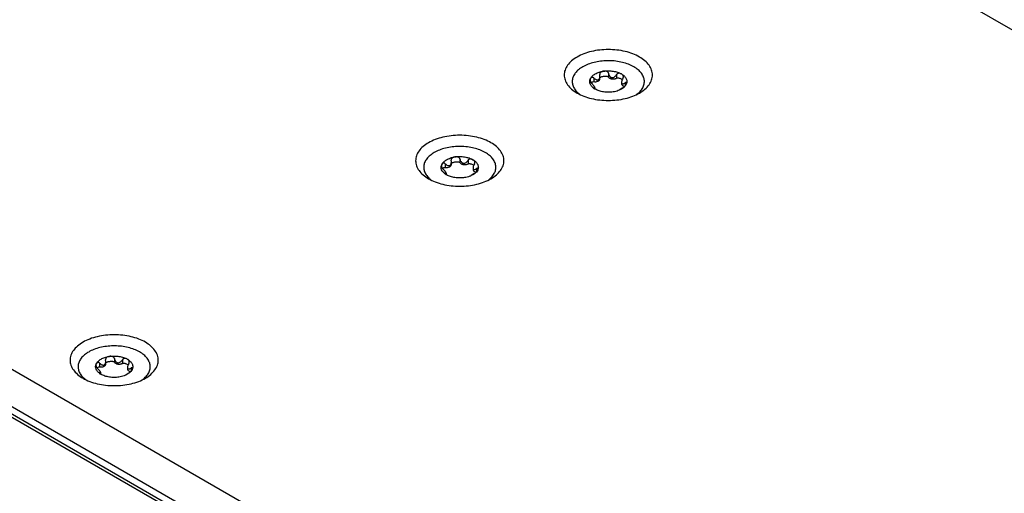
# Model space of a CAD drawing. Header units: inches. Extents: x 0 to 34, y 0 to 22.
# Tile 59 of 71: x 26.203 to 27.925, y 13.027 to 13.856. Entities that reach past the tile are written whole.
import ezdxf

# ---------------------------------------------------------------- set-up
doc = ezdxf.new("R2010")
doc.units = ezdxf.units.IN
doc.header["$LTSCALE"] = 1.87
doc.header["$MEASUREMENT"] = 0
doc.layers.get('0').update_dxf_attribs({"linetype": 'CONTINUOUS'})

msp = doc.modelspace()

# ---------------------------------------------------------------- linework, layer by layer
at = {"color": 7, "linetype": 'CONTINUOUS'}
for p, q in [((27.7116, 12.3651), (19.9719, 16.8339)), ((27.6547, 12.3323), (19.9151, 16.8011)), ((27.4295, 12.4496), (20.1403, 16.6583)), ((27.4246, 12.4468), (20.1354, 16.6555)), ((27.2326, 13.7627), (27.2326, 13.7563)), ((27.2002, 13.7507), (27.2009, 13.7529)), ((27.2069, 13.7543), (27.2069, 13.7479)), ((27.2173, 13.761), (27.2174, 13.7603)), ((27.2176, 13.7575), (27.2174, 13.7603)), ((27.2176, 13.7527), (27.2176, 13.7575)), ((27.2469, 13.7604), (27.2469, 13.754)), ((27.2556, 13.7467), (27.2556, 13.7442)), ((27.2618, 13.7458), (27.2618, 13.7405)), ((27.2067, 13.7372), (27.206, 13.7374)), ((27.2067, 13.7372), (27.2067, 13.7366)), ((27.2091, 13.735), (27.2091, 13.7368)), ((27.2551, 13.7351), (27.2525, 13.7334)), ((27.2553, 13.7348), (27.2526, 13.7334)), ((27.2578, 13.737), (27.2551, 13.7351)), ((27.258, 13.7366), (27.2553, 13.7348)), ((26.9575, 13.611), (26.9575, 13.6103)), ((26.9578, 13.6075), (26.9575, 13.6103)), ((26.9578, 13.6027), (26.9578, 13.6075)), ((26.9727, 13.6126), (26.9727, 13.6062)), ((26.987, 13.6104), (26.987, 13.604)), ((26.9403, 13.6007), (26.9411, 13.6029)), ((26.9471, 13.6042), (26.9471, 13.5978)), ((26.9957, 13.5967), (26.9957, 13.5942)), ((27.002, 13.5957), (27.002, 13.5904)), ((26.9468, 13.5872), (26.9461, 13.5874)), ((26.9468, 13.5872), (26.9468, 13.5866)), ((26.9493, 13.5849), (26.9493, 13.5868)), ((26.9952, 13.5851), (26.9927, 13.5834)), ((26.9955, 13.5848), (26.9927, 13.5834)), ((26.9979, 13.587), (26.9952, 13.5851)), ((26.9982, 13.5866), (26.9955, 13.5848)), ((26.3682, 13.2635), (26.3682, 13.2572)), ((26.3357, 13.2516), (26.3365, 13.2538)), ((26.3425, 13.2552), (26.3425, 13.2488)), ((26.3529, 13.2619), (26.353, 13.2612)), ((26.3532, 13.2584), (26.353, 13.2612)), ((26.3532, 13.2536), (26.3532, 13.2584)), ((26.3825, 13.2613), (26.3825, 13.2549)), ((26.3912, 13.2476), (26.3912, 13.2451)), ((26.3974, 13.2467), (26.3974, 13.2414)), ((26.3422, 13.2381), (26.3415, 13.2383)), ((26.3422, 13.2381), (26.3422, 13.2375)), ((26.3447, 13.2359), (26.3447, 13.2377)), ((26.3906, 13.236), (26.3881, 13.2343)), ((26.3909, 13.2357), (26.3881, 13.2343)), ((26.3933, 13.2379), (26.3906, 13.236)), ((26.3936, 13.2375), (26.3909, 13.2357))]:
    msp.add_line(p, q, dxfattribs=at)
at = {"color": 3, "linetype": 'CONTINUOUS'}
msp.add_line((27.6714, 13.9931), (28.3859, 13.5805), dxfattribs=at)
at = {"color": 7, "linetype": 'CONTINUOUS'}
for centre, radius, start, end in [((27.2112, 13.748), 0.0114, 166.1516, 168.9482), ((26.9513, 13.598), 0.0114, 166.1516, 168.9482), ((26.3468, 13.2489), 0.0114, 166.1516, 168.9482), ((26.348, 13.2669), 0.0503, 233.927, 234.765), ((26.3877, 13.2671), 0.0504, 305.1798, 305.9276)]:
    msp.add_arc(centre, radius, start, end, dxfattribs=at)
for points, knots in [([(27.2869, 13.728), (27.2903, 13.7299), (27.2964, 13.7342), (27.3038, 13.7419), (27.3077, 13.7492), (27.3092, 13.7551), (27.3096, 13.7595), (27.3092, 13.7639), (27.3077, 13.7698), (27.3038, 13.7771), (27.2964, 13.7848), (27.2867, 13.7915), (27.275, 13.797), (27.2617, 13.801), (27.2473, 13.8035), (27.2323, 13.8043), (27.2174, 13.8035), (27.203, 13.801), (27.1897, 13.797), (27.1815, 13.7932), (27.1778, 13.791)], [0, 0, 0, 0, 0.06036, 0.114358, 0.162927, 0.185899, 0.208445, 0.230991, 0.253963, 0.302532, 0.35653, 0.41689, 0.483455, 0.555278, 0.630877, 0.708445, 0.786013, 0.861612, 0.933435, 1, 1, 1, 1]), ([(27.1778, 13.791), (27.1744, 13.789), (27.1682, 13.7848), (27.1609, 13.7771), (27.1569, 13.7698), (27.1554, 13.7639), (27.155, 13.7595), (27.1554, 13.7551), (27.157, 13.7492), (27.1609, 13.7419), (27.1682, 13.7342), (27.1744, 13.7299), (27.1778, 13.728)], [0, 0, 0, 0, 0.144785, 0.274307, 0.390807, 0.445907, 0.499989, 0.554071, 0.609173, 0.725678, 0.855208, 1, 1, 1, 1]), ([(27.2812, 13.725), (27.2836, 13.7266), (27.2879, 13.7303), (27.2927, 13.7367), (27.2954, 13.7437), (27.2957, 13.7509), (27.2935, 13.7579), (27.2891, 13.7645), (27.2827, 13.7704), (27.2746, 13.7755), (27.2649, 13.7795), (27.2542, 13.7825), (27.2427, 13.7843), (27.2308, 13.7847), (27.2189, 13.7839), (27.2076, 13.7818), (27.1971, 13.7786), (27.1906, 13.7756), (27.1877, 13.7738)], [0, 0, 0, 0, 0.057211, 0.108534, 0.155393, 0.200344, 0.246537, 0.296725, 0.352591, 0.414673, 0.482594, 0.555329, 0.63141, 0.709102, 0.78655, 0.861918, 0.933523, 1, 1, 1, 1]), ([(27.1877, 13.7738), (27.1851, 13.7723), (27.1803, 13.7691), (27.1745, 13.7633), (27.1706, 13.7568), (27.1689, 13.75), (27.1694, 13.743), (27.1722, 13.7363), (27.1769, 13.7301), (27.1811, 13.7266), (27.1834, 13.725)], [0, 0, 0, 0, 0.147269, 0.279989, 0.399908, 0.511323, 0.620763, 0.735351, 0.860727, 1, 1, 1, 1]), ([(27.2093, 13.7613), (27.2115, 13.7626), (27.2162, 13.7646), (27.2213, 13.7658), (27.2239, 13.7662)], [0, 0, 0, 0, 0.477388, 1, 1, 1, 1]), ([(27.2239, 13.7662), (27.2232, 13.7661), (27.2217, 13.7657), (27.2199, 13.7649), (27.2187, 13.764), (27.2179, 13.7632), (27.2174, 13.7622), (27.2173, 13.7614), (27.2173, 13.761)], [0, 0, 0, 0, 0.255133, 0.504723, 0.627908, 0.750456, 0.873864, 1, 1, 1, 1]), ([(27.2239, 13.7662), (27.2267, 13.7666), (27.2323, 13.767), (27.2406, 13.7664), (27.2484, 13.7646), (27.2532, 13.7626), (27.2553, 13.7613)], [0, 0, 0, 0, 0.261231, 0.522456, 0.772024, 1, 1, 1, 1]), ([(27.2326, 13.7627), (27.2325, 13.7631), (27.2322, 13.7639), (27.2313, 13.7649), (27.2302, 13.7656), (27.2286, 13.7662), (27.2265, 13.7664), (27.2248, 13.7663), (27.2239, 13.7662)], [0, 0, 0, 0, 0.124252, 0.249241, 0.374987, 0.501039, 0.751829, 1, 1, 1, 1]), ([(27.2326, 13.7627), (27.2327, 13.7618), (27.2332, 13.7601), (27.2344, 13.7578), (27.2359, 13.7562), (27.2374, 13.7553), (27.239, 13.7548), (27.2413, 13.7551), (27.2435, 13.7564), (27.2454, 13.7582), (27.2464, 13.7597), (27.2469, 13.7604)], [0, 0, 0, 0, 0.125061, 0.249967, 0.374367, 0.436533, 0.498555, 0.621959, 0.74694, 0.873188, 1, 1, 1, 1]), ([(27.2553, 13.7613), (27.2547, 13.7617), (27.2533, 13.7623), (27.2515, 13.7626), (27.2499, 13.7625), (27.2487, 13.7622), (27.2476, 13.7615), (27.2471, 13.7608), (27.2469, 13.7604)], [0, 0, 0, 0, 0.229664, 0.470778, 0.597067, 0.727725, 0.862623, 1, 1, 1, 1]), ([(27.2093, 13.7348), (27.2077, 13.7357), (27.2048, 13.7378), (27.2015, 13.7416), (27.2, 13.7452), (27.1998, 13.7481), (27.1999, 13.7495), (27.2, 13.7502)], [0, 0, 0, 0, 0.292404, 0.549713, 0.779641, 0.889817, 1, 1, 1, 1]), ([(27.2009, 13.7529), (27.2009, 13.7527), (27.2006, 13.752), (27.2004, 13.7512), (27.2004, 13.7506)], [0, 0, 0, 0, 0.240951, 1, 1, 1, 1]), ([(27.2004, 13.7506), (27.2004, 13.7498), (27.2009, 13.7478), (27.2021, 13.7462), (27.2028, 13.7455)], [0, 0, 0, 0, 0.444907, 1, 1, 1, 1]), ([(27.2009, 13.7529), (27.2017, 13.7546), (27.2042, 13.7579), (27.2075, 13.7603), (27.2093, 13.7613)], [0, 0, 0, 0, 0.462863, 1, 1, 1, 1]), ([(27.2069, 13.7543), (27.2066, 13.7545), (27.206, 13.755), (27.205, 13.7554), (27.204, 13.7554), (27.2029, 13.7551), (27.2017, 13.7543), (27.2012, 13.7534), (27.2009, 13.7529)], [0, 0, 0, 0, 0.165468, 0.313412, 0.444096, 0.563129, 0.783865, 1, 1, 1, 1]), ([(27.2023, 13.746), (27.2029, 13.7466), (27.2042, 13.7476), (27.206, 13.748), (27.2069, 13.7479)], [0, 0, 0, 0, 0.450616, 1, 1, 1, 1]), ([(27.2091, 13.7368), (27.2091, 13.737), (27.2089, 13.7375), (27.2085, 13.7384), (27.2078, 13.7395), (27.207, 13.7407), (27.206, 13.742), (27.2047, 13.7436), (27.2036, 13.7447), (27.2028, 13.7455)], [0, 0, 0, 0, 0.057012, 0.149742, 0.271653, 0.410548, 0.5571, 0.705939, 1, 1, 1, 1]), ([(27.2069, 13.7543), (27.2075, 13.7537), (27.2087, 13.7526), (27.2105, 13.7516), (27.2119, 13.7511), (27.213, 13.7509), (27.2141, 13.7509), (27.2148, 13.7512), (27.2151, 13.7514)], [0, 0, 0, 0, 0.270423, 0.527957, 0.650827, 0.769595, 0.885152, 1, 1, 1, 1]), ([(27.2069, 13.7479), (27.2082, 13.7477), (27.2107, 13.7476), (27.2137, 13.7484), (27.2157, 13.7495), (27.2168, 13.7504), (27.2175, 13.7515), (27.2176, 13.7523), (27.2176, 13.7527)], [0, 0, 0, 0, 0.299692, 0.580883, 0.704748, 0.814643, 0.911534, 1, 1, 1, 1]), ([(27.2151, 13.7514), (27.2156, 13.7516), (27.2164, 13.7524), (27.2171, 13.7539), (27.2176, 13.7557), (27.2176, 13.7569), (27.2176, 13.7575)], [0, 0, 0, 0, 0.230953, 0.476952, 0.734871, 1, 1, 1, 1]), ([(27.2176, 13.755), (27.2178, 13.7552), (27.2182, 13.7555), (27.2193, 13.7561), (27.2208, 13.7567), (27.2228, 13.7572), (27.2248, 13.7575), (27.227, 13.7577), (27.2291, 13.7576), (27.2308, 13.7573), (27.232, 13.7569), (27.2325, 13.7565), (27.2326, 13.7563)], [0, 0, 0, 0, 0.050181, 0.105945, 0.227112, 0.355925, 0.489248, 0.625169, 0.761617, 0.893487, 0.952466, 1, 1, 1, 1]), ([(27.2326, 13.7563), (27.233, 13.7553), (27.2344, 13.7541), (27.2366, 13.7532), (27.2394, 13.7526), (27.2423, 13.7526), (27.2451, 13.7532), (27.2463, 13.7537), (27.2469, 13.754)], [0, 0, 0, 0, 0.200285, 0.324188, 0.459287, 0.741052, 0.876435, 1, 1, 1, 1]), ([(27.2469, 13.754), (27.2473, 13.7543), (27.2482, 13.7545), (27.2496, 13.7544), (27.2511, 13.7542), (27.2528, 13.7537), (27.2547, 13.7529), (27.2561, 13.752), (27.2568, 13.7515)], [0, 0, 0, 0, 0.128492, 0.267704, 0.403469, 0.533795, 0.778037, 1, 1, 1, 1]), ([(27.2553, 13.7613), (27.2572, 13.7603), (27.2605, 13.7579), (27.2635, 13.7539), (27.2646, 13.7506), (27.2649, 13.7481), (27.2646, 13.7456), (27.2641, 13.744), (27.2637, 13.7432)], [0, 0, 0, 0, 0.293058, 0.545587, 0.661032, 0.772791, 0.88456, 1, 1, 1, 1]), ([(27.2587, 13.7564), (27.2587, 13.757), (27.2585, 13.758), (27.2577, 13.7594), (27.2566, 13.7605), (27.2558, 13.7611), (27.2553, 13.7613)], [0, 0, 0, 0, 0.260933, 0.50693, 0.75116, 1, 1, 1, 1]), ([(27.258, 13.754), (27.2573, 13.7529), (27.2564, 13.751), (27.2557, 13.7485), (27.2556, 13.7473), (27.2556, 13.7467)], [0, 0, 0, 0, 0.521123, 0.77059, 1, 1, 1, 1]), ([(27.2556, 13.7467), (27.2556, 13.7463), (27.2556, 13.7456), (27.256, 13.7446), (27.2568, 13.7441), (27.2577, 13.744), (27.2587, 13.7442), (27.2597, 13.7445), (27.2608, 13.7451), (27.2615, 13.7455), (27.2618, 13.7458)], [0, 0, 0, 0, 0.142843, 0.258675, 0.357678, 0.459441, 0.57437, 0.703662, 0.846183, 1, 1, 1, 1]), ([(27.258, 13.754), (27.2582, 13.7544), (27.2586, 13.7552), (27.2587, 13.756), (27.2587, 13.7564)], [0, 0, 0, 0, 0.51506, 1, 1, 1, 1]), ([(27.2642, 13.7451), (27.2642, 13.7453), (27.2642, 13.7457), (27.2639, 13.746), (27.2636, 13.7463), (27.263, 13.7463), (27.2624, 13.7461), (27.262, 13.7459), (27.2618, 13.7458)], [0, 0, 0, 0, 0.209438, 0.304235, 0.399221, 0.63592, 0.801604, 1, 1, 1, 1]), ([(27.206, 13.7374), (27.206, 13.7374), (27.206, 13.7373), (27.2061, 13.7372), (27.2063, 13.7369), (27.2066, 13.7366), (27.207, 13.7363), (27.2075, 13.7359), (27.2083, 13.7354), (27.2089, 13.735), (27.2093, 13.7348)], [0, 0, 0, 0, 0.017902, 0.044777, 0.123689, 0.229366, 0.355395, 0.498057, 0.654557, 1, 1, 1, 1]), ([(27.2067, 13.7372), (27.207, 13.7371), (27.2074, 13.7368), (27.208, 13.7366), (27.2083, 13.7365), (27.2086, 13.7364), (27.2089, 13.7364), (27.2091, 13.7366), (27.2091, 13.7367), (27.2091, 13.7368)], [0, 0, 0, 0, 0.379129, 0.535815, 0.667278, 0.771669, 0.85082, 0.917383, 1, 1, 1, 1]), ([(27.2407, 13.7299), (27.238, 13.7295), (27.2323, 13.7291), (27.224, 13.7297), (27.2162, 13.7315), (27.2115, 13.7336), (27.2093, 13.7348)], [0, 0, 0, 0, 0.261231, 0.522456, 0.772024, 1, 1, 1, 1]), ([(27.2526, 13.7334), (27.2517, 13.733), (27.2479, 13.7314), (27.2438, 13.7304), (27.2407, 13.7299)], [0, 0, 0, 0, 0.237717, 1, 1, 1, 1]), ([(27.2556, 13.7442), (27.2556, 13.7437), (27.2559, 13.7426), (27.257, 13.7412), (27.2588, 13.7402), (27.2602, 13.7397), (27.2609, 13.7395)], [0, 0, 0, 0, 0.19873, 0.425496, 0.693339, 1, 1, 1, 1]), ([(27.2578, 13.737), (27.2584, 13.7374), (27.2598, 13.7384), (27.2619, 13.7404), (27.2632, 13.7421), (27.2637, 13.7432)], [0, 0, 0, 0, 0.283401, 0.563926, 1, 1, 1, 1]), ([(27.2637, 13.7432), (27.2631, 13.7419), (27.2615, 13.7395), (27.2593, 13.7375), (27.258, 13.7366)], [0, 0, 0, 0, 0.472041, 1, 1, 1, 1]), ([(27.2637, 13.7432), (27.2639, 13.7435), (27.2641, 13.7441), (27.2642, 13.7448), (27.2642, 13.7451)], [0, 0, 0, 0, 0.539261, 1, 1, 1, 1]), ([(27.1778, 13.728), (27.1815, 13.7258), (27.1897, 13.722), (27.203, 13.718), (27.2174, 13.7155), (27.2323, 13.7147), (27.2473, 13.7155), (27.2617, 13.718), (27.275, 13.722), (27.2832, 13.7258), (27.2869, 13.728)], [0, 0, 0, 0, 0.114159, 0.237333, 0.366983, 0.500006, 0.633028, 0.762676, 0.885846, 1, 1, 1, 1]), ([(27.0271, 13.578), (27.0304, 13.5799), (27.0366, 13.5842), (27.0439, 13.5919), (27.0479, 13.5991), (27.0494, 13.6051), (27.0498, 13.6095), (27.0494, 13.6139), (27.0479, 13.6198), (27.0439, 13.6271), (27.0366, 13.6348), (27.0269, 13.6415), (27.0152, 13.6469), (27.0019, 13.651), (26.9875, 13.6535), (26.9725, 13.6543), (26.9575, 13.6535), (26.9431, 13.651), (26.9298, 13.6469), (26.9217, 13.6431), (26.9179, 13.641)], [0, 0, 0, 0, 0.06036, 0.114358, 0.162927, 0.185899, 0.208445, 0.230991, 0.253963, 0.302532, 0.35653, 0.41689, 0.483455, 0.555278, 0.630877, 0.708445, 0.786013, 0.861612, 0.933435, 1, 1, 1, 1]), ([(26.9179, 13.641), (26.9145, 13.639), (26.9084, 13.6348), (26.9011, 13.6271), (26.8971, 13.6198), (26.8956, 13.6139), (26.8952, 13.6095), (26.8956, 13.6051), (26.8971, 13.5991), (26.9011, 13.5919), (26.9084, 13.5842), (26.9145, 13.5799), (26.9179, 13.578)], [0, 0, 0, 0, 0.144785, 0.274307, 0.390807, 0.445907, 0.499989, 0.554071, 0.609173, 0.725678, 0.855208, 1, 1, 1, 1]), ([(27.0214, 13.5749), (27.0238, 13.5766), (27.0281, 13.5802), (27.0329, 13.5867), (27.0356, 13.5936), (27.0359, 13.6009), (27.0337, 13.6079), (27.0293, 13.6145), (27.0229, 13.6204), (27.0147, 13.6254), (27.0051, 13.6295), (26.9944, 13.6325), (26.9828, 13.6342), (26.9709, 13.6347), (26.9591, 13.6339), (26.9477, 13.6318), (26.9372, 13.6286), (26.9308, 13.6255), (26.9278, 13.6238)], [0, 0, 0, 0, 0.057211, 0.108534, 0.155393, 0.200344, 0.246537, 0.296725, 0.352591, 0.414673, 0.482594, 0.555329, 0.63141, 0.709102, 0.78655, 0.861918, 0.933523, 1, 1, 1, 1]), ([(26.9278, 13.6238), (26.9252, 13.6223), (26.9205, 13.6191), (26.9147, 13.6132), (26.9108, 13.6068), (26.9091, 13.5999), (26.9096, 13.593), (26.9123, 13.5863), (26.9171, 13.5801), (26.9213, 13.5766), (26.9236, 13.575)], [0, 0, 0, 0, 0.147269, 0.279989, 0.399908, 0.511323, 0.620763, 0.735351, 0.860727, 1, 1, 1, 1]), ([(26.9411, 13.6029), (26.9419, 13.6046), (26.9444, 13.6079), (26.9477, 13.6102), (26.9495, 13.6113)], [0, 0, 0, 0, 0.462863, 1, 1, 1, 1]), ([(26.9495, 13.6113), (26.9516, 13.6125), (26.9564, 13.6146), (26.9614, 13.6158), (26.9641, 13.6162)], [0, 0, 0, 0, 0.477388, 1, 1, 1, 1]), ([(26.9553, 13.6014), (26.9557, 13.6016), (26.9565, 13.6024), (26.9573, 13.6039), (26.9577, 13.6057), (26.9578, 13.6069), (26.9578, 13.6075)], [0, 0, 0, 0, 0.230953, 0.476952, 0.734871, 1, 1, 1, 1]), ([(26.9641, 13.6162), (26.9633, 13.616), (26.9618, 13.6157), (26.9601, 13.6149), (26.9589, 13.614), (26.9581, 13.6132), (26.9576, 13.6122), (26.9575, 13.6114), (26.9575, 13.611)], [0, 0, 0, 0, 0.255133, 0.504723, 0.627908, 0.750456, 0.873864, 1, 1, 1, 1]), ([(26.9578, 13.6049), (26.958, 13.6051), (26.9584, 13.6055), (26.9594, 13.6061), (26.961, 13.6067), (26.9629, 13.6071), (26.965, 13.6075), (26.9671, 13.6076), (26.9693, 13.6076), (26.971, 13.6073), (26.9722, 13.6069), (26.9726, 13.6065), (26.9727, 13.6062)], [0, 0, 0, 0, 0.050181, 0.105945, 0.227112, 0.355925, 0.489248, 0.625169, 0.761617, 0.893487, 0.952466, 1, 1, 1, 1]), ([(26.9641, 13.6162), (26.9669, 13.6166), (26.9725, 13.617), (26.9808, 13.6164), (26.9886, 13.6146), (26.9934, 13.6125), (26.9955, 13.6113)], [0, 0, 0, 0, 0.261231, 0.522456, 0.772024, 1, 1, 1, 1]), ([(26.9727, 13.6126), (26.9727, 13.613), (26.9723, 13.6139), (26.9715, 13.6148), (26.9704, 13.6155), (26.9688, 13.6161), (26.9666, 13.6164), (26.9649, 13.6163), (26.9641, 13.6162)], [0, 0, 0, 0, 0.124252, 0.249241, 0.374987, 0.501039, 0.751829, 1, 1, 1, 1]), ([(26.9727, 13.6126), (26.9729, 13.6118), (26.9734, 13.6101), (26.9746, 13.6078), (26.9761, 13.6062), (26.9776, 13.6053), (26.9792, 13.6048), (26.9814, 13.6051), (26.9837, 13.6064), (26.9856, 13.6082), (26.9866, 13.6097), (26.987, 13.6104)], [0, 0, 0, 0, 0.125061, 0.249967, 0.374367, 0.436533, 0.498555, 0.621959, 0.74694, 0.873188, 1, 1, 1, 1]), ([(26.9955, 13.6113), (26.9949, 13.6117), (26.9935, 13.6123), (26.9916, 13.6126), (26.9901, 13.6125), (26.9889, 13.6121), (26.9878, 13.6115), (26.9873, 13.6108), (26.987, 13.6104)], [0, 0, 0, 0, 0.229664, 0.470778, 0.597067, 0.727725, 0.862623, 1, 1, 1, 1]), ([(26.9955, 13.6113), (26.9973, 13.6102), (27.0006, 13.6079), (27.0036, 13.6039), (27.0048, 13.6005), (27.0051, 13.598), (27.0048, 13.5955), (27.0042, 13.594), (27.0039, 13.5932)], [0, 0, 0, 0, 0.293058, 0.545587, 0.661032, 0.772791, 0.88456, 1, 1, 1, 1]), ([(26.9989, 13.6064), (26.9989, 13.6069), (26.9987, 13.608), (26.9979, 13.6094), (26.9968, 13.6105), (26.9959, 13.611), (26.9955, 13.6113)], [0, 0, 0, 0, 0.260933, 0.50693, 0.75116, 1, 1, 1, 1]), ([(26.9495, 13.5848), (26.9479, 13.5857), (26.945, 13.5877), (26.9417, 13.5915), (26.9402, 13.5952), (26.9399, 13.598), (26.9401, 13.5994), (26.9402, 13.6001)], [0, 0, 0, 0, 0.292404, 0.549713, 0.779641, 0.889817, 1, 1, 1, 1]), ([(26.9411, 13.6029), (26.941, 13.6027), (26.9407, 13.602), (26.9406, 13.6012), (26.9406, 13.6006)], [0, 0, 0, 0, 0.240951, 1, 1, 1, 1]), ([(26.9406, 13.6006), (26.9406, 13.5997), (26.9411, 13.5978), (26.9422, 13.5962), (26.943, 13.5955)], [0, 0, 0, 0, 0.444907, 1, 1, 1, 1]), ([(26.9471, 13.6042), (26.9468, 13.6045), (26.9462, 13.605), (26.9451, 13.6054), (26.9442, 13.6054), (26.943, 13.6051), (26.9419, 13.6043), (26.9413, 13.6034), (26.9411, 13.6029)], [0, 0, 0, 0, 0.165468, 0.313412, 0.444096, 0.563129, 0.783865, 1, 1, 1, 1]), ([(26.9425, 13.596), (26.943, 13.5965), (26.9444, 13.5976), (26.9462, 13.598), (26.9471, 13.5978)], [0, 0, 0, 0, 0.450616, 1, 1, 1, 1]), ([(26.9492, 13.5868), (26.9492, 13.587), (26.9491, 13.5875), (26.9487, 13.5884), (26.948, 13.5895), (26.9472, 13.5907), (26.9462, 13.5919), (26.9449, 13.5936), (26.9438, 13.5947), (26.943, 13.5955)], [0, 0, 0, 0, 0.057012, 0.149742, 0.271653, 0.410548, 0.5571, 0.705939, 1, 1, 1, 1]), ([(26.9471, 13.6042), (26.9477, 13.6037), (26.9489, 13.6026), (26.9506, 13.6015), (26.9521, 13.601), (26.9532, 13.6009), (26.9543, 13.6009), (26.955, 13.6012), (26.9553, 13.6014)], [0, 0, 0, 0, 0.270423, 0.527957, 0.650827, 0.769595, 0.885152, 1, 1, 1, 1]), ([(26.9471, 13.5978), (26.9483, 13.5976), (26.9509, 13.5976), (26.9539, 13.5984), (26.9558, 13.5994), (26.9569, 13.6004), (26.9576, 13.6015), (26.9578, 13.6023), (26.9578, 13.6027)], [0, 0, 0, 0, 0.299692, 0.580883, 0.704748, 0.814643, 0.911534, 1, 1, 1, 1]), ([(26.9727, 13.6062), (26.9732, 13.6053), (26.9746, 13.6041), (26.9768, 13.6032), (26.9795, 13.6026), (26.9825, 13.6026), (26.9852, 13.6032), (26.9865, 13.6037), (26.987, 13.604)], [0, 0, 0, 0, 0.200285, 0.324188, 0.459287, 0.741052, 0.876435, 1, 1, 1, 1]), ([(26.987, 13.604), (26.9874, 13.6043), (26.9884, 13.6044), (26.9898, 13.6044), (26.9912, 13.6042), (26.993, 13.6037), (26.9949, 13.6029), (26.9963, 13.602), (26.9969, 13.6015)], [0, 0, 0, 0, 0.128492, 0.267704, 0.403469, 0.533795, 0.778037, 1, 1, 1, 1]), ([(26.9982, 13.604), (26.9975, 13.6028), (26.9966, 13.601), (26.9959, 13.5985), (26.9957, 13.5973), (26.9957, 13.5967)], [0, 0, 0, 0, 0.521123, 0.77059, 1, 1, 1, 1]), ([(26.9957, 13.5967), (26.9957, 13.5963), (26.9958, 13.5956), (26.9962, 13.5946), (26.997, 13.5941), (26.9979, 13.5939), (26.9988, 13.5941), (26.9999, 13.5945), (27.0009, 13.5951), (27.0016, 13.5955), (27.002, 13.5957)], [0, 0, 0, 0, 0.142843, 0.258675, 0.357678, 0.459441, 0.57437, 0.703662, 0.846183, 1, 1, 1, 1]), ([(26.9957, 13.5942), (26.9957, 13.5937), (26.996, 13.5926), (26.9972, 13.5912), (26.999, 13.5901), (27.0004, 13.5897), (27.0011, 13.5895)], [0, 0, 0, 0, 0.19873, 0.425496, 0.693339, 1, 1, 1, 1]), ([(26.9979, 13.587), (26.9986, 13.5874), (26.9999, 13.5884), (27.0021, 13.5904), (27.0034, 13.592), (27.0039, 13.5932)], [0, 0, 0, 0, 0.283401, 0.563926, 1, 1, 1, 1]), ([(26.9982, 13.604), (26.9984, 13.6044), (26.9987, 13.6051), (26.9989, 13.606), (26.9989, 13.6064)], [0, 0, 0, 0, 0.51506, 1, 1, 1, 1]), ([(27.0039, 13.5932), (27.0033, 13.5919), (27.0016, 13.5895), (26.9994, 13.5875), (26.9982, 13.5866)], [0, 0, 0, 0, 0.472041, 1, 1, 1, 1]), ([(27.0044, 13.5951), (27.0044, 13.5953), (27.0043, 13.5956), (27.0041, 13.596), (27.0037, 13.5963), (27.0031, 13.5963), (27.0025, 13.5961), (27.0022, 13.5959), (27.002, 13.5957)], [0, 0, 0, 0, 0.209438, 0.304235, 0.399221, 0.63592, 0.801604, 1, 1, 1, 1]), ([(27.0039, 13.5932), (27.004, 13.5935), (27.0043, 13.5941), (27.0044, 13.5948), (27.0044, 13.5951)], [0, 0, 0, 0, 0.539261, 1, 1, 1, 1]), ([(26.9179, 13.578), (26.9217, 13.5758), (26.9298, 13.572), (26.9431, 13.568), (26.9575, 13.5655), (26.9725, 13.5646), (26.9875, 13.5655), (27.0019, 13.568), (27.0152, 13.572), (27.0233, 13.5758), (27.0271, 13.578)], [0, 0, 0, 0, 0.114159, 0.237333, 0.366983, 0.500006, 0.633028, 0.762676, 0.885846, 1, 1, 1, 1]), ([(26.9461, 13.5874), (26.9461, 13.5874), (26.9462, 13.5873), (26.9462, 13.5871), (26.9465, 13.5869), (26.9468, 13.5866), (26.9472, 13.5863), (26.9477, 13.5859), (26.9485, 13.5854), (26.9491, 13.585), (26.9495, 13.5848)], [0, 0, 0, 0, 0.017902, 0.044777, 0.123689, 0.229366, 0.355395, 0.498057, 0.654557, 1, 1, 1, 1]), ([(26.9468, 13.5872), (26.9471, 13.587), (26.9476, 13.5868), (26.9482, 13.5866), (26.9485, 13.5864), (26.9488, 13.5864), (26.9491, 13.5864), (26.9492, 13.5866), (26.9492, 13.5867), (26.9492, 13.5868)], [0, 0, 0, 0, 0.379129, 0.535815, 0.667278, 0.771669, 0.85082, 0.917383, 1, 1, 1, 1]), ([(26.9809, 13.5799), (26.9781, 13.5795), (26.9725, 13.5791), (26.9642, 13.5797), (26.9564, 13.5815), (26.9516, 13.5835), (26.9495, 13.5848)], [0, 0, 0, 0, 0.261231, 0.522456, 0.772024, 1, 1, 1, 1]), ([(26.9927, 13.5834), (26.9918, 13.5829), (26.988, 13.5814), (26.984, 13.5804), (26.9809, 13.5799)], [0, 0, 0, 0, 0.237717, 1, 1, 1, 1]), ([(26.4225, 13.2289), (26.4259, 13.2308), (26.432, 13.2351), (26.4393, 13.2428), (26.4433, 13.2501), (26.4448, 13.256), (26.4452, 13.2604), (26.4448, 13.2648), (26.4433, 13.2707), (26.4393, 13.278), (26.432, 13.2857), (26.4223, 13.2924), (26.4106, 13.2979), (26.3973, 13.3019), (26.3829, 13.3044), (26.3679, 13.3052), (26.353, 13.3044), (26.3386, 13.3019), (26.3253, 13.2979), (26.3171, 13.2941), (26.3134, 13.2919)], [0, 0, 0, 0, 0.06036, 0.114358, 0.162927, 0.185899, 0.208445, 0.230991, 0.253963, 0.302532, 0.35653, 0.41689, 0.483455, 0.555278, 0.630877, 0.708445, 0.786013, 0.861612, 0.933435, 1, 1, 1, 1]), ([(26.3134, 13.2919), (26.31, 13.2899), (26.3038, 13.2857), (26.2965, 13.278), (26.2925, 13.2707), (26.291, 13.2648), (26.2906, 13.2604), (26.291, 13.256), (26.2925, 13.2501), (26.2965, 13.2428), (26.3038, 13.2351), (26.31, 13.2308), (26.3134, 13.2289)], [0, 0, 0, 0, 0.144785, 0.274307, 0.390807, 0.445907, 0.499989, 0.554071, 0.609173, 0.725678, 0.855208, 1, 1, 1, 1]), ([(26.4173, 13.2262), (26.4197, 13.2279), (26.4239, 13.2316), (26.4286, 13.238), (26.4311, 13.245), (26.4312, 13.2522), (26.4289, 13.2592), (26.4245, 13.2657), (26.418, 13.2715), (26.4098, 13.2765), (26.4002, 13.2805), (26.3895, 13.2835), (26.378, 13.2852), (26.3661, 13.2856), (26.3544, 13.2848), (26.3431, 13.2827), (26.3326, 13.2795), (26.3262, 13.2764), (26.3233, 13.2747)], [0, 0, 0, 0, 0.056774, 0.107746, 0.154401, 0.19933, 0.245659, 0.296076, 0.352191, 0.414493, 0.482583, 0.555424, 0.631553, 0.709245, 0.786662, 0.861984, 0.933546, 1, 1, 1, 1]), ([(26.3233, 13.2747), (26.3207, 13.2733), (26.316, 13.27), (26.3102, 13.2643), (26.3063, 13.2579), (26.3045, 13.2511), (26.3049, 13.2443), (26.3075, 13.2376), (26.3121, 13.2315), (26.3162, 13.228), (26.3184, 13.2263)], [0, 0, 0, 0, 0.147598, 0.280764, 0.401175, 0.512985, 0.622543, 0.736866, 0.861611, 1, 1, 1, 1]), ([(26.3449, 13.2622), (26.3471, 13.2635), (26.3518, 13.2655), (26.3568, 13.2667), (26.3595, 13.2671)], [0, 0, 0, 0, 0.477388, 1, 1, 1, 1]), ([(26.3595, 13.2671), (26.3587, 13.267), (26.3572, 13.2666), (26.3555, 13.2658), (26.3543, 13.2649), (26.3535, 13.2641), (26.353, 13.2631), (26.3529, 13.2623), (26.3529, 13.2619)], [0, 0, 0, 0, 0.255133, 0.504723, 0.627908, 0.750456, 0.873864, 1, 1, 1, 1]), ([(26.3595, 13.2671), (26.3623, 13.2675), (26.3679, 13.2679), (26.3762, 13.2673), (26.384, 13.2655), (26.3888, 13.2635), (26.3909, 13.2622)], [0, 0, 0, 0, 0.261231, 0.522456, 0.772024, 1, 1, 1, 1]), ([(26.3682, 13.2635), (26.3681, 13.264), (26.3678, 13.2648), (26.3669, 13.2658), (26.3658, 13.2665), (26.3642, 13.2671), (26.3621, 13.2673), (26.3603, 13.2672), (26.3595, 13.2671)], [0, 0, 0, 0, 0.124252, 0.249241, 0.374987, 0.501039, 0.751829, 1, 1, 1, 1]), ([(26.3682, 13.2635), (26.3683, 13.2627), (26.3688, 13.261), (26.37, 13.2587), (26.3715, 13.2571), (26.373, 13.2562), (26.3746, 13.2557), (26.3768, 13.256), (26.3791, 13.2573), (26.381, 13.2591), (26.382, 13.2606), (26.3825, 13.2613)], [0, 0, 0, 0, 0.125061, 0.249967, 0.374367, 0.436533, 0.498555, 0.621959, 0.74694, 0.873188, 1, 1, 1, 1]), ([(26.3909, 13.2622), (26.3903, 13.2626), (26.3889, 13.2632), (26.3871, 13.2635), (26.3855, 13.2634), (26.3843, 13.2631), (26.3832, 13.2624), (26.3827, 13.2617), (26.3825, 13.2613)], [0, 0, 0, 0, 0.229664, 0.470778, 0.597067, 0.727725, 0.862623, 1, 1, 1, 1]), ([(26.3449, 13.2357), (26.3433, 13.2366), (26.3404, 13.2387), (26.3371, 13.2425), (26.3356, 13.2461), (26.3353, 13.249), (26.3355, 13.2504), (26.3356, 13.2511)], [0, 0, 0, 0, 0.292404, 0.549713, 0.779641, 0.889817, 1, 1, 1, 1]), ([(26.3365, 13.2538), (26.3364, 13.2536), (26.3362, 13.2529), (26.336, 13.2521), (26.336, 13.2515)], [0, 0, 0, 0, 0.240951, 1, 1, 1, 1]), ([(26.336, 13.2515), (26.336, 13.2507), (26.3365, 13.2487), (26.3376, 13.2471), (26.3384, 13.2464)], [0, 0, 0, 0, 0.444907, 1, 1, 1, 1]), ([(26.3365, 13.2538), (26.3373, 13.2555), (26.3398, 13.2588), (26.3431, 13.2612), (26.3449, 13.2622)], [0, 0, 0, 0, 0.462863, 1, 1, 1, 1]), ([(26.3425, 13.2552), (26.3422, 13.2554), (26.3416, 13.2559), (26.3406, 13.2563), (26.3396, 13.2563), (26.3385, 13.256), (26.3373, 13.2552), (26.3367, 13.2543), (26.3365, 13.2538)], [0, 0, 0, 0, 0.165468, 0.313412, 0.444096, 0.563129, 0.783865, 1, 1, 1, 1]), ([(26.3379, 13.2469), (26.3384, 13.2475), (26.3398, 13.2485), (26.3416, 13.2489), (26.3425, 13.2488)], [0, 0, 0, 0, 0.450616, 1, 1, 1, 1]), ([(26.3447, 13.2377), (26.3447, 13.2379), (26.3445, 13.2384), (26.3441, 13.2393), (26.3434, 13.2404), (26.3426, 13.2416), (26.3416, 13.2428), (26.3403, 13.2445), (26.3392, 13.2456), (26.3384, 13.2464)], [0, 0, 0, 0, 0.057012, 0.149742, 0.271653, 0.410548, 0.5571, 0.705939, 1, 1, 1, 1]), ([(26.3425, 13.2552), (26.3431, 13.2546), (26.3443, 13.2535), (26.3461, 13.2525), (26.3475, 13.252), (26.3486, 13.2518), (26.3497, 13.2518), (26.3504, 13.2521), (26.3507, 13.2523)], [0, 0, 0, 0, 0.270423, 0.527957, 0.650827, 0.769595, 0.885152, 1, 1, 1, 1]), ([(26.3425, 13.2488), (26.3438, 13.2486), (26.3463, 13.2485), (26.3493, 13.2493), (26.3513, 13.2504), (26.3523, 13.2513), (26.3531, 13.2524), (26.3532, 13.2532), (26.3532, 13.2536)], [0, 0, 0, 0, 0.299692, 0.580883, 0.704748, 0.814643, 0.911534, 1, 1, 1, 1]), ([(26.3507, 13.2523), (26.3511, 13.2525), (26.352, 13.2533), (26.3527, 13.2548), (26.3531, 13.2566), (26.3532, 13.2578), (26.3532, 13.2584)], [0, 0, 0, 0, 0.230953, 0.476952, 0.734871, 1, 1, 1, 1]), ([(26.3532, 13.2559), (26.3534, 13.2561), (26.3538, 13.2564), (26.3549, 13.257), (26.3564, 13.2576), (26.3583, 13.2581), (26.3604, 13.2584), (26.3626, 13.2586), (26.3647, 13.2585), (26.3664, 13.2582), (26.3676, 13.2578), (26.368, 13.2574), (26.3682, 13.2572)], [0, 0, 0, 0, 0.050181, 0.105945, 0.227112, 0.355925, 0.489248, 0.625169, 0.761617, 0.893487, 0.952466, 1, 1, 1, 1]), ([(26.3682, 13.2572), (26.3686, 13.2562), (26.37, 13.255), (26.3722, 13.2541), (26.375, 13.2535), (26.3779, 13.2535), (26.3806, 13.2541), (26.3819, 13.2546), (26.3825, 13.2549)], [0, 0, 0, 0, 0.200285, 0.324188, 0.459287, 0.741052, 0.876435, 1, 1, 1, 1]), ([(26.3825, 13.2549), (26.3828, 13.2552), (26.3838, 13.2554), (26.3852, 13.2553), (26.3866, 13.2551), (26.3884, 13.2546), (26.3903, 13.2538), (26.3917, 13.2529), (26.3923, 13.2524)], [0, 0, 0, 0, 0.128492, 0.267704, 0.403469, 0.533795, 0.778037, 1, 1, 1, 1]), ([(26.3909, 13.2622), (26.3928, 13.2612), (26.396, 13.2588), (26.399, 13.2548), (26.4002, 13.2515), (26.4005, 13.249), (26.4002, 13.2465), (26.3997, 13.2449), (26.3993, 13.2441)], [0, 0, 0, 0, 0.293058, 0.545587, 0.661032, 0.772791, 0.88456, 1, 1, 1, 1]), ([(26.3943, 13.2573), (26.3943, 13.2579), (26.3941, 13.2589), (26.3933, 13.2603), (26.3922, 13.2614), (26.3913, 13.262), (26.3909, 13.2622)], [0, 0, 0, 0, 0.260933, 0.50693, 0.75116, 1, 1, 1, 1]), ([(26.3936, 13.2549), (26.3929, 13.2538), (26.392, 13.2519), (26.3913, 13.2494), (26.3912, 13.2482), (26.3912, 13.2476)], [0, 0, 0, 0, 0.521123, 0.77059, 1, 1, 1, 1]), ([(26.3912, 13.2476), (26.3912, 13.2472), (26.3912, 13.2465), (26.3916, 13.2455), (26.3924, 13.245), (26.3933, 13.2449), (26.3943, 13.2451), (26.3953, 13.2454), (26.3963, 13.246), (26.3971, 13.2464), (26.3974, 13.2467)], [0, 0, 0, 0, 0.142843, 0.258675, 0.357678, 0.459441, 0.57437, 0.703662, 0.846183, 1, 1, 1, 1]), ([(26.3936, 13.2549), (26.3938, 13.2553), (26.3942, 13.2561), (26.3943, 13.2569), (26.3943, 13.2573)], [0, 0, 0, 0, 0.51506, 1, 1, 1, 1]), ([(26.3998, 13.246), (26.3998, 13.2462), (26.3998, 13.2466), (26.3995, 13.2469), (26.3991, 13.2472), (26.3986, 13.2472), (26.3979, 13.247), (26.3976, 13.2468), (26.3974, 13.2467)], [0, 0, 0, 0, 0.209438, 0.304235, 0.399221, 0.63592, 0.801604, 1, 1, 1, 1]), ([(26.3993, 13.2441), (26.3995, 13.2444), (26.3997, 13.245), (26.3998, 13.2457), (26.3998, 13.246)], [0, 0, 0, 0, 0.539261, 1, 1, 1, 1]), ([(26.3134, 13.2289), (26.3171, 13.2267), (26.3253, 13.2229), (26.3386, 13.2189), (26.353, 13.2164), (26.3679, 13.2156), (26.3829, 13.2164), (26.3973, 13.2189), (26.4106, 13.2229), (26.4187, 13.2267), (26.4225, 13.2289)], [0, 0, 0, 0, 0.114159, 0.237333, 0.366983, 0.500006, 0.633028, 0.762676, 0.885846, 1, 1, 1, 1]), ([(26.3415, 13.2383), (26.3415, 13.2383), (26.3416, 13.2382), (26.3417, 13.2381), (26.3419, 13.2378), (26.3422, 13.2375), (26.3426, 13.2372), (26.3431, 13.2368), (26.3439, 13.2363), (26.3445, 13.2359), (26.3449, 13.2357)], [0, 0, 0, 0, 0.017902, 0.044777, 0.123689, 0.229366, 0.355395, 0.498057, 0.654557, 1, 1, 1, 1]), ([(26.3422, 13.2381), (26.3426, 13.238), (26.343, 13.2377), (26.3436, 13.2375), (26.3439, 13.2374), (26.3442, 13.2373), (26.3445, 13.2373), (26.3446, 13.2375), (26.3447, 13.2376), (26.3447, 13.2377)], [0, 0, 0, 0, 0.379129, 0.535815, 0.667278, 0.771669, 0.85082, 0.917383, 1, 1, 1, 1]), ([(26.3763, 13.2308), (26.3735, 13.2304), (26.3679, 13.23), (26.3596, 13.2306), (26.3518, 13.2324), (26.3471, 13.2345), (26.3449, 13.2357)], [0, 0, 0, 0, 0.261231, 0.522456, 0.772024, 1, 1, 1, 1]), ([(26.3881, 13.2343), (26.3873, 13.2339), (26.3834, 13.2323), (26.3794, 13.2313), (26.3763, 13.2308)], [0, 0, 0, 0, 0.237717, 1, 1, 1, 1]), ([(26.3912, 13.2451), (26.3912, 13.2446), (26.3915, 13.2435), (26.3926, 13.2421), (26.3944, 13.2411), (26.3958, 13.2406), (26.3965, 13.2404)], [0, 0, 0, 0, 0.19873, 0.425496, 0.693339, 1, 1, 1, 1]), ([(26.3933, 13.2379), (26.394, 13.2383), (26.3953, 13.2393), (26.3975, 13.2413), (26.3988, 13.243), (26.3993, 13.2441)], [0, 0, 0, 0, 0.283401, 0.563926, 1, 1, 1, 1]), ([(26.3993, 13.2441), (26.3987, 13.2428), (26.3971, 13.2404), (26.3949, 13.2384), (26.3936, 13.2375)], [0, 0, 0, 0, 0.472041, 1, 1, 1, 1])]:
    msp.add_open_spline(points, degree=3, knots=knots, dxfattribs=at)

doc.saveas('drawing.dxf')
